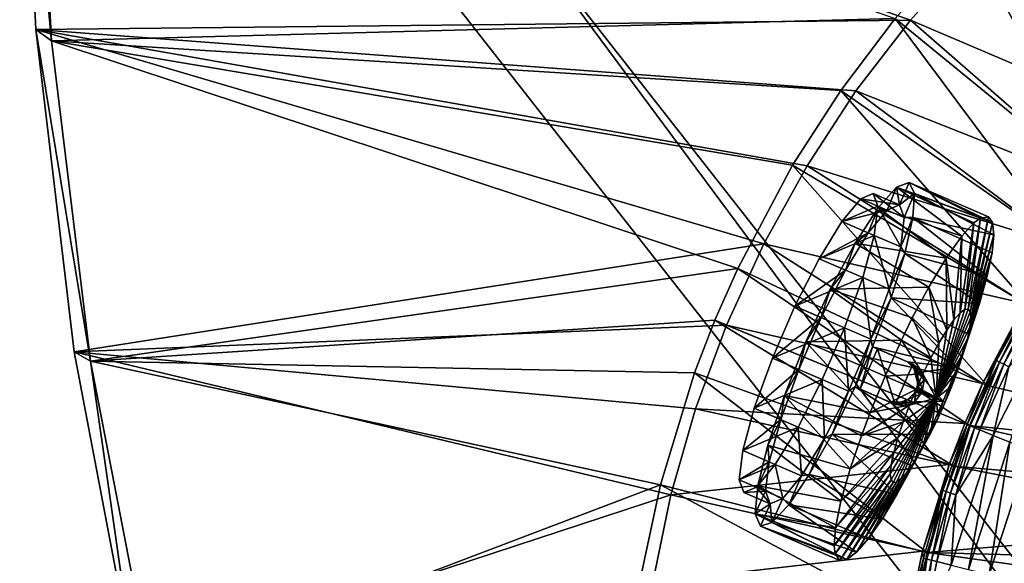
# Model space of a CAD drawing. Header units: metres. Extents: x -1501 to 0, y -1015 to 0.
# Tile 6 of 31: x -1501 to -1299, y -243 to -131. Entities that reach past the tile are written whole.
import ezdxf

# ---------------------------------------------------------------- set-up
doc = ezdxf.new("R2010")
doc.units = ezdxf.units.M

msp = doc.modelspace()

# ---------------------------------------------------------------- linework, layer by layer
at = {"layer": 'None'}
for points in [[(-1305.914063, -117.762787), (-1501.325195, -66.736176), (-1318.161987, -131.457504)], [(-1501.325195, -66.736176), (-1498.022095, -133.403717), (-1318.161987, -131.457504)], [(-1498.022095, -133.403717), (-1501.325195, -66.736176), (-1498.022095, -133.403717, -45)], [(-1501.325195, -66.736176), (-1501.325195, -66.736176, -45), (-1498.022095, -133.403717, -45)], [(-1498.281738, -69.39328, -45), (-1494.813721, -135.70549, -45), (-1501.325195, -66.736176, -45)], [(-1494.813721, -135.70549, -45), (-1498.022095, -133.403717, -45), (-1501.325195, -66.736176, -45)], [(-1494.813721, -135.70549, -3), (-1498.281738, -69.39328, -3), (-1321.25708, -131.113937, -3)], [(-1498.281738, -69.39328, -3), (-1494.813721, -135.70549, -3), (-1498.281738, -69.39328, -45)], [(-1494.813721, -135.70549, -3), (-1494.813721, -135.70549, -45), (-1498.281738, -69.39328, -45)], [(-1260.715454, -147.622437, -377.175201), (-1292.674194, -105.024422), (-1305.914063, -117.762787)], [(-1306.394287, -114.515511, -3), (-1298.717651, -107.014389, -3), (-1265.94519, -154.160522, -406)], [(-1321.25708, -131.113937, -3), (-1306.394287, -114.515511, -3), (-1277.405518, -166.959427, -406)], [(-1306.394287, -114.515511, -3), (-1265.94519, -154.160522, -406), (-1277.405518, -166.959427, -406)], [(-1266.674805, -153.445435, -377.175201), (-1305.914063, -117.762787), (-1318.161987, -131.457504)], [(-1266.674805, -153.445435, -377.175201), (-1260.715454, -147.622437, -377.175201), (-1305.914063, -117.762787)], [(-1318.161987, -131.457504), (-1498.022095, -133.403717), (-1329.349365, -146.03157)], [(-1332.468018, -145.930359, -3), (-1494.813721, -135.70549, -3), (-1321.25708, -131.113937, -3)], [(-1332.468018, -145.930359, -3), (-1321.25708, -131.113937, -3), (-1286.052002, -178.386719, -406)], [(-1278.196411, -166.312881, -377.175201), (-1318.161987, -131.457504), (-1329.349365, -146.03157)], [(-1321.25708, -131.113937, -3), (-1277.405518, -166.959427, -406), (-1286.052002, -178.386719, -406)], [(-1278.196411, -166.312881, -377.175201), (-1266.674805, -153.445435, -377.175201), (-1318.161987, -131.457504)], [(-1498.022095, -133.403717), (-1339.413086, -161.403), (-1329.349365, -146.03157)], [(-1339.413086, -161.403), (-1498.022095, -133.403717), (-1348.296631, -177.485382)], [(-1498.022095, -133.403717), (-1490.106445, -199.682037), (-1348.296631, -177.485382)], [(-1490.106445, -199.682037), (-1498.022095, -133.403717), (-1490.106445, -199.682037, -45)], [(-1498.022095, -133.403717), (-1498.022095, -133.403717, -45), (-1490.106445, -199.682037, -45)], [(-1494.813721, -135.70549, -45), (-1486.767822, -201.619064, -45), (-1498.022095, -133.403717, -45)], [(-1486.767822, -201.619064, -45), (-1490.106445, -199.682037, -45), (-1498.022095, -133.403717, -45)], [(-1486.767822, -201.619064, -3), (-1494.813721, -135.70549, -3), (-1353.670898, -182.566406, -3)], [(-1353.670898, -182.566406, -3), (-1494.813721, -135.70549, -3), (-1342.401978, -161.319244, -3)], [(-1494.813721, -135.70549, -3), (-1332.468018, -145.930359, -3), (-1342.401978, -161.319244, -3)], [(-1494.813721, -135.70549, -3), (-1486.767822, -201.619064, -3), (-1494.813721, -135.70549, -45)], [(-1486.767822, -201.619064, -3), (-1486.767822, -201.619064, -45), (-1494.813721, -135.70549, -45)], [(-1342.401978, -161.319244, -3), (-1332.468018, -145.930359, -3), (-1293.713745, -190.255554, -406)], [(-1286.889282, -177.801315, -377.175201), (-1329.349365, -146.03157), (-1339.413086, -161.403)], [(-1332.468018, -145.930359, -3), (-1286.052002, -178.386719, -406), (-1293.713745, -190.255554, -406)], [(-1286.889282, -177.801315, -377.175201), (-1278.196411, -166.312881, -377.175201), (-1329.349365, -146.03157)], [(-1353.670898, -182.566406, -3), (-1342.401978, -161.319244, -3), (-1302.400513, -206.63327, -406)], [(-1294.591919, -189.733627, -377.175201), (-1339.413086, -161.403), (-1348.296631, -177.485382)], [(-1342.401978, -161.319244, -3), (-1293.713745, -190.255554, -406), (-1302.400513, -206.63327, -406)], [(-1294.591919, -189.733627, -377.175201), (-1286.889282, -177.801315, -377.175201), (-1339.413086, -161.403)], [(-1348.296631, -177.485382), (-1490.106445, -199.682037), (-1355.949951, -194.188248)], [(-1303.325317, -206.199173, -377.175201), (-1348.296631, -177.485382), (-1355.949951, -194.188248)], [(-1303.325317, -206.199173, -377.175201), (-1294.591919, -189.733627, -377.175201), (-1348.296631, -177.485382)], [(-1358.359863, -193.191574, -3), (-1486.767822, -201.619064, -3), (-1353.670898, -182.566406, -3)], [(-1358.359863, -193.191574, -3), (-1353.670898, -182.566406, -3), (-1306.021362, -214.837387, -406)], [(-1353.670898, -182.566406, -3), (-1302.400513, -206.63327, -406), (-1306.021362, -214.837387, -406)], [(-1294.591919, -189.733627, -377.175201), (-1303.325317, -206.199173, -377.175201), (-1300.463257, -201.494049, -379.803467)], [(-1238.229736, -221.770325, -406), (-1302.400513, -206.63327, -406), (-1293.713745, -190.255554, -406)], [(-1293.419189, -188.85498, -379.803467), (-1294.591919, -189.733627, -377.175201), (-1300.463257, -201.494049, -379.803467)], [(-1300.463257, -201.494049, -379.803467), (-1299.815552, -201.821228, -382.385681), (-1293.419189, -188.85498, -379.803467)], [(-1299.815552, -201.821228, -382.385681), (-1292.798096, -189.230057, -382.385681), (-1293.419189, -188.85498, -379.803467)], [(-1299.815552, -201.821228, -382.385681), (-1298.964844, -202.250916, -384.897552), (-1292.798096, -189.230057, -382.385681)], [(-1298.964844, -202.250916, -384.897552), (-1291.982422, -189.722672, -384.897552), (-1292.798096, -189.230057, -382.385681)], [(-1298.964844, -202.250916, -384.897552), (-1297.917603, -202.779877, -387.314758), (-1291.982422, -189.722672, -384.897552)], [(-1301.131226, -216.859848, -391.779236), (-1288.43689, -191.863937, -391.779236), (-1297.917603, -202.779877, -387.314758)], [(-1301.131226, -216.859848, -391.779236), (-1297.700195, -218.278793, -395.641296), (-1288.43689, -191.863937, -391.779236)], [(-1490.106445, -199.682037), (-1362.330078, -211.417679), (-1355.949951, -194.188248)], [(-1358.359863, -193.191574, -3), (-1362.545532, -204.024933, -3), (-1486.767822, -201.619064, -3)], [(-1362.545532, -204.024933, -3), (-1358.359863, -193.191574, -3), (-1309.253052, -223.202454, -406)], [(-1306.965454, -214.44696, -377.175201), (-1355.949951, -194.188248), (-1362.330078, -211.417679)], [(-1358.359863, -193.191574, -3), (-1306.021362, -214.837387, -406), (-1309.253052, -223.202454, -406)], [(-1306.965454, -214.44696, -377.175201), (-1303.325317, -206.199173, -377.175201), (-1355.949951, -194.188248)], [(-1362.330078, -211.417679), (-1490.106445, -199.682037), (-1367.401245, -229.076782)], [(-1490.106445, -199.682037), (-1477.616333, -265.25238), (-1367.401245, -229.076782)], [(-1477.616333, -265.25238), (-1490.106445, -199.682037), (-1477.616333, -265.25238, -45)], [(-1490.106445, -199.682037), (-1490.106445, -199.682037, -45), (-1477.616333, -265.25238, -45)], [(-1490.106445, -199.682037, -45), (-1486.767822, -201.619064, -45), (-1477.616333, -265.25238, -45)], [(-1362.545532, -204.024933, -3), (-1369.576172, -227.024902, -3), (-1486.767822, -201.619064, -3)], [(-1486.767822, -201.619064, -3), (-1369.576172, -227.024902, -3), (-1474.182495, -266.818329, -3)], [(-1486.767822, -201.619064, -3), (-1474.182495, -266.818329, -3), (-1486.767822, -201.619064, -45)], [(-1474.182495, -266.818329, -3), (-1474.182495, -266.818329, -45), (-1486.767822, -201.619064, -45)], [(-1486.767822, -201.619064, -45), (-1474.182495, -266.818329, -45), (-1477.616333, -265.25238, -45)], [(-1300.463257, -201.494049, -379.803467), (-1303.325317, -206.199173, -377.175201), (-1306.511475, -214.634689, -379.803467)], [(-1306.511475, -214.634689, -379.803467), (-1305.84082, -214.912064, -382.385681), (-1300.463257, -201.494049, -379.803467)], [(-1305.84082, -214.912064, -382.385681), (-1299.815552, -201.821228, -382.385681), (-1300.463257, -201.494049, -379.803467)], [(-1305.84082, -214.912064, -382.385681), (-1304.959961, -215.276352, -384.897552), (-1299.815552, -201.821228, -382.385681)], [(-1304.959961, -215.276352, -384.897552), (-1298.964844, -202.250916, -384.897552), (-1299.815552, -201.821228, -382.385681)], [(-1304.959961, -215.276352, -384.897552), (-1303.875732, -215.724792, -387.314758), (-1298.964844, -202.250916, -384.897552)], [(-1303.875732, -215.724792, -387.314758), (-1297.917603, -202.779877, -387.314758), (-1298.964844, -202.250916, -384.897552)], [(-1369.576172, -227.024902, -3), (-1362.545532, -204.024933, -3), (-1314.671997, -240.931671, -406)], [(-1362.545532, -204.024933, -3), (-1309.253052, -223.202454, -406), (-1314.671997, -240.931671, -406)], [(-1303.875732, -215.724792, -387.314758), (-1301.131226, -216.859848, -391.779236), (-1297.917603, -202.779877, -387.314758)], [(-1303.325317, -206.199173, -377.175201), (-1306.965454, -214.44696, -377.175201), (-1306.511475, -214.634689, -379.803467)], [(-1306.021362, -214.837387, -406), (-1302.400513, -206.63327, -406), (-1238.229736, -221.770325, -406)], [(-1310.214355, -222.856552, -377.175201), (-1362.330078, -211.417679), (-1367.401245, -229.076782)], [(-1310.214355, -222.856552, -377.175201), (-1306.965454, -214.44696, -377.175201), (-1362.330078, -211.417679)], [(-1306.511475, -214.634689, -379.803467), (-1306.965454, -214.44696, -377.175201), (-1310.214355, -222.856552, -377.175201)], [(-1306.511475, -214.634689, -379.803467), (-1310.214355, -222.856552, -377.175201), (-1311.511841, -228.208725, -379.803467)], [(-1311.511841, -228.208725, -379.803467), (-1310.822144, -228.434662, -382.385681), (-1306.511475, -214.634689, -379.803467)], [(-1310.822144, -228.434662, -382.385681), (-1305.84082, -214.912064, -382.385681), (-1306.511475, -214.634689, -379.803467)], [(-1310.822144, -228.434662, -382.385681), (-1309.916382, -228.731384, -384.897552), (-1305.84082, -214.912064, -382.385681)], [(-1309.916382, -228.731384, -384.897552), (-1304.959961, -215.276352, -384.897552), (-1305.84082, -214.912064, -382.385681)], [(-1309.916382, -228.731384, -384.897552), (-1308.801514, -229.096649, -387.314758), (-1304.959961, -215.276352, -384.897552)], [(-1309.253052, -223.202454, -406), (-1306.021362, -214.837387, -406), (-1243.908936, -228.928284, -406)], [(-1308.801514, -229.096649, -387.314758), (-1303.875732, -215.724792, -387.314758), (-1304.959961, -215.276352, -384.897552)], [(-1303.875732, -215.724792, -387.314758), (-1308.801514, -229.096649, -387.314758), (-1301.131226, -216.859848, -391.779236)], [(-1243.908936, -228.928284, -406), (-1306.021362, -214.837387, -406), (-1238.229736, -221.770325, -406)], [(-1306.196289, -244.406174, -395.641296), (-1301.131226, -216.859848, -391.779236), (-1309.800659, -243.520325, -391.779236)], [(-1301.131226, -216.859848, -391.779236), (-1308.801514, -229.096649, -387.314758), (-1309.800659, -243.520325, -391.779236)], [(-1297.700195, -218.278793, -395.641296), (-1301.131226, -216.859848, -391.779236), (-1306.196289, -244.406174, -395.641296)], [(-1301.982056, -245.441956, -398.780426), (-1297.700195, -218.278793, -395.641296), (-1306.196289, -244.406174, -395.641296)], [(-1293.688599, -219.937897, -398.780426), (-1297.700195, -218.278793, -395.641296), (-1301.982056, -245.441956, -398.780426)], [(-1297.28894, -246.595398, -401.100159), (-1293.688599, -219.937897, -398.780426), (-1301.982056, -245.441956, -398.780426)], [(-1315.662354, -240.680832, -377.175201), (-1310.214355, -222.856552, -377.175201), (-1367.401245, -229.076782)], [(-1310.214355, -222.856552, -377.175201), (-1315.662354, -240.680832, -377.175201), (-1311.511841, -228.208725, -379.803467)], [(-1314.671997, -240.931671, -406), (-1309.253052, -223.202454, -406), (-1247.119873, -235.304947, -406)], [(-1247.119873, -235.304947, -406), (-1309.253052, -223.202454, -406), (-1243.908936, -228.928284, -406)], [(-1369.576172, -227.024902, -3), (-1373.413818, -244.935089, -3), (-1474.182495, -266.818329, -3)], [(-1373.413818, -244.935089, -3), (-1369.576172, -227.024902, -3), (-1317.631836, -254.745071, -406)], [(-1369.576172, -227.024902, -3), (-1314.671997, -240.931671, -406), (-1317.631836, -254.745071, -406)], [(-1311.511841, -228.208725, -379.803467), (-1315.662354, -240.680832, -377.175201), (-1315.452759, -242.131149, -379.803467)], [(-1314.748291, -242.304321, -382.385681), (-1311.511841, -228.208725, -379.803467), (-1315.452759, -242.131149, -379.803467)], [(-1310.822144, -228.434662, -382.385681), (-1311.511841, -228.208725, -379.803467), (-1314.748291, -242.304321, -382.385681)], [(-1313.822876, -242.531754, -384.897552), (-1310.822144, -228.434662, -382.385681), (-1314.748291, -242.304321, -382.385681)], [(-1309.916382, -228.731384, -384.897552), (-1310.822144, -228.434662, -382.385681), (-1313.822876, -242.531754, -384.897552)], [(-1312.683838, -242.811707, -387.314758), (-1309.916382, -228.731384, -384.897552), (-1313.822876, -242.531754, -384.897552)], [(-1308.801514, -229.096649, -387.314758), (-1309.916382, -228.731384, -384.897552), (-1312.683838, -242.811707, -387.314758)], [(-1367.401245, -229.076782), (-1477.616333, -265.25238), (-1371.134644, -247.066254)], [(-1315.662354, -240.680832, -377.175201), (-1367.401245, -229.076782), (-1371.134644, -247.066254)], [(-1309.800659, -243.520325, -391.779236), (-1308.801514, -229.096649, -387.314758), (-1312.683838, -242.811707, -387.314758)], [(-1249.256226, -242.735291, -406), (-1314.671997, -240.931671, -406), (-1247.119873, -235.304947, -406)], [(-1318.637939, -254.56813, -377.175201), (-1315.662354, -240.680832, -377.175201), (-1371.134644, -247.066254)], [(-1315.662354, -240.680832, -377.175201), (-1318.637939, -254.56813, -377.175201), (-1315.452759, -242.131149, -379.803467)], [(-1317.631836, -254.745071, -406), (-1314.671997, -240.931671, -406), (-1249.922852, -250, -406)], [(-1314.671997, -240.931671, -406), (-1249.256226, -242.735291, -406), (-1249.922852, -250, -406)], [(-1315.452759, -242.131149, -379.803467), (-1318.637939, -254.56813, -377.175201), (-1318.333374, -256.312744, -379.803467)], [(-1317.61792, -256.432159, -382.385681), (-1315.452759, -242.131149, -379.803467), (-1318.333374, -256.312744, -379.803467)], [(-1317.61792, -256.432159, -382.385681), (-1314.748291, -242.304321, -382.385681), (-1315.452759, -242.131149, -379.803467)], [(-1316.678223, -256.58902, -384.897552), (-1314.748291, -242.304321, -382.385681), (-1317.61792, -256.432159, -382.385681)], [(-1316.678223, -256.58902, -384.897552), (-1313.822876, -242.531754, -384.897552), (-1314.748291, -242.304321, -382.385681)], [(-1315.521484, -256.782074, -387.314758), (-1313.822876, -242.531754, -384.897552), (-1316.678223, -256.58902, -384.897552)], [(-1315.521484, -256.782074, -387.314758), (-1312.683838, -242.811707, -387.314758), (-1313.822876, -242.531754, -384.897552)], [(-1309.800659, -243.520325, -391.779236), (-1312.683838, -242.811707, -387.314758), (-1315.521484, -256.782074, -387.314758)]]:
    msp.add_3dface(points, dxfattribs=at)
at = {"layer": 'None01'}
for points in [[(-1420.450195, -116.977798, -410), (-953.507996, -712.491272, -410), (-1404.711548, -104.637085, -410)], [(-1420.450195, -116.977798, -430), (-1404.711548, -104.637085, -430), (-953.507996, -712.491272, -430)], [(-1404.711548, -104.637085, -410), (-953.507996, -712.491272, -410), (-937.769287, -700.150574, -410)], [(-937.769287, -700.150574, -410), (-937.769287, -700.150574, -430), (-1404.711548, -104.637085, -410)], [(-937.769287, -700.150574, -430), (-1404.711548, -104.637085, -430), (-1404.711548, -104.637085, -410)], [(-1404.711548, -104.637085, -430), (-937.769287, -700.150574, -430), (-953.507996, -712.491272, -430)], [(-953.507996, -712.491272, -410), (-1420.450195, -116.977798, -410), (-953.507996, -712.491272, -430)], [(-1420.450195, -116.977798, -410), (-1420.450195, -116.977798, -430), (-953.507996, -712.491272, -430)]]:
    msp.add_3dface(points, dxfattribs=at)
at = {"layer": 'None0123'}
for points in [[(-1324.814819, -170.099197, -91.787651), (-1320.980469, -165.79985, -102.366257), (-1322.952148, -170.542877, -102.799431)], [(-1324.814819, -170.099197, -91.787651), (-1307.558105, -175.875076, -91.024567), (-1320.980469, -165.79985, -102.366257)], [(-1322.952148, -170.542877, -102.799431), (-1320.980469, -165.79985, -102.366257), (-1320.375122, -169.456757, -114.092735)], [(-1320.980469, -165.79985, -102.366257), (-1318.389282, -164.867981, -114.092735), (-1320.375122, -169.456757, -114.092735)], [(-1318.389282, -164.867981, -114.092735), (-1320.980469, -165.79985, -102.366257), (-1303.710083, -172.165527, -103.044594)], [(-1307.558105, -175.875076, -91.024567), (-1305.075562, -173.168579, -98.052887), (-1320.980469, -165.79985, -102.366257)], [(-1320.980469, -165.79985, -102.366257), (-1305.075562, -173.168579, -98.052887), (-1303.710083, -172.165527, -103.044594)], [(-1320.375122, -169.456757, -114.092735), (-1318.389282, -164.867981, -114.092735), (-1317.321533, -167.0905, -124.970467)], [(-1302.106689, -171.914124, -111.05471), (-1301.237061, -173.096512, -118.457932), (-1318.389282, -164.867981, -114.092735)], [(-1301.237061, -173.096512, -118.457932), (-1317.321533, -167.0905, -124.970467), (-1318.389282, -164.867981, -114.092735)], [(-1302.106689, -171.914124, -111.05471), (-1318.389282, -164.867981, -114.092735), (-1303.710083, -172.165527, -103.044594)], [(-1325.802612, -167.108032, -115.105408), (-1328.379761, -168.194153, -103.812103), (-1320.375122, -169.456757, -114.092735)], [(-1325.802612, -167.108032, -115.105408), (-1324.8302, -169.730194, -126.398712), (-1328.379761, -168.194153, -103.812103)], [(-1320.375122, -169.456757, -114.092735), (-1319.40271, -172.078903, -125.386032), (-1325.802612, -167.108032, -115.105408)], [(-1319.40271, -172.078903, -125.386032), (-1324.8302, -169.730194, -126.398712), (-1325.802612, -167.108032, -115.105408)], [(-1320.375122, -169.456757, -114.092735), (-1317.321533, -167.0905, -124.970467), (-1319.40271, -172.078903, -125.386032)], [(-1317.321533, -167.0905, -124.970467), (-1317.626587, -172.092026, -134.935226), (-1319.40271, -172.078903, -125.386032)], [(-1300.988525, -175.591309, -125.57666), (-1317.626587, -172.092026, -134.935226), (-1317.321533, -167.0905, -124.970467)], [(-1301.237061, -173.096512, -118.457932), (-1300.988525, -175.591309, -125.57666), (-1317.321533, -167.0905, -124.970467)], [(-1328.379761, -168.194153, -103.812103), (-1332.250732, -172.857544, -93.880943), (-1322.952148, -170.542877, -102.799431)], [(-1324.8302, -169.730194, -126.398712), (-1332.250732, -172.857544, -93.880943), (-1328.379761, -168.194153, -103.812103)], [(-1324.8302, -169.730194, -126.398712), (-1325.579834, -175.744339, -136.32988), (-1332.250732, -172.857544, -93.880943)], [(-1328.379761, -168.194153, -103.812103), (-1322.952148, -170.542877, -102.799431), (-1320.375122, -169.456757, -114.092735)], [(-1320.152222, -178.093048, -135.3172), (-1325.579834, -175.744339, -136.32988), (-1324.8302, -169.730194, -126.398712)], [(-1319.40271, -172.078903, -125.386032), (-1320.152222, -178.093048, -135.3172), (-1324.8302, -169.730194, -126.398712)], [(-1332.250732, -172.857544, -93.880943), (-1326.823242, -175.206268, -92.868271), (-1322.952148, -170.542877, -102.799431)], [(-1329.516846, -177.345169, -83.392418), (-1324.814819, -170.099197, -91.787651), (-1326.823242, -175.206268, -92.868271)], [(-1329.516846, -177.345169, -83.392418), (-1310.802002, -180.438263, -84.221649), (-1324.814819, -170.099197, -91.787651)], [(-1326.823242, -175.206268, -92.868271), (-1324.814819, -170.099197, -91.787651), (-1322.952148, -170.542877, -102.799431)], [(-1310.802002, -180.438263, -84.221649), (-1307.558105, -175.875076, -91.024567), (-1324.814819, -170.099197, -91.787651)], [(-1319.40271, -172.078903, -125.386032), (-1317.626587, -172.092026, -134.935226), (-1320.152222, -178.093048, -135.3172)], [(-1317.626587, -172.092026, -134.935226), (-1319.279053, -179.452759, -143.150696), (-1320.152222, -178.093048, -135.3172)], [(-1317.626587, -172.092026, -134.935226), (-1302.368286, -184.087891, -137.887772), (-1319.279053, -179.452759, -143.150696)], [(-1300.988525, -175.591309, -125.57666), (-1301.370483, -179.302643, -132.137314), (-1317.626587, -172.092026, -134.935226)], [(-1301.370483, -179.302643, -132.137314), (-1302.368286, -184.087891, -137.887772), (-1317.626587, -172.092026, -134.935226)], [(-1303.710083, -172.165527, -103.044594), (-1306.300171, -190.898422, -110.422668), (-1302.106689, -171.914124, -111.05471)], [(-1306.300171, -190.898422, -110.422668), (-1305.881836, -191.432602, -113.904205), (-1302.106689, -171.914124, -111.05471)], [(-1302.106689, -171.914124, -111.05471), (-1305.881836, -191.432602, -113.904205), (-1301.237061, -173.096512, -118.457932)], [(-1332.250732, -172.857544, -93.880943), (-1336.94873, -180.535736, -86.509766), (-1326.823242, -175.206268, -92.868271)], [(-1325.579834, -175.744339, -136.32988), (-1336.94873, -180.535736, -86.509766), (-1332.250732, -172.857544, -93.880943)], [(-1307.558105, -175.875076, -91.024567), (-1307.948242, -191.670303, -103.379852), (-1305.075562, -173.168579, -98.052887)], [(-1307.948242, -191.670303, -103.379852), (-1306.976074, -190.959076, -106.941139), (-1305.075562, -173.168579, -98.052887)], [(-1305.075562, -173.168579, -98.052887), (-1306.976074, -190.959076, -106.941139), (-1303.710083, -172.165527, -103.044594)], [(-1306.976074, -190.959076, -106.941139), (-1306.300171, -190.898422, -110.422668), (-1303.710083, -172.165527, -103.044594)], [(-1305.881836, -191.432602, -113.904205), (-1305.734741, -192.628204, -117.465492), (-1301.237061, -173.096512, -118.457932)], [(-1301.237061, -173.096512, -118.457932), (-1305.734741, -192.628204, -117.465492), (-1300.988525, -175.591309, -125.57666)], [(-1336.94873, -180.535736, -86.509766), (-1331.52124, -182.884445, -85.497086), (-1326.823242, -175.206268, -92.868271)], [(-1325.579834, -175.744339, -136.32988), (-1327.960938, -184.425095, -143.70105), (-1336.94873, -180.535736, -86.509766)], [(-1331.52124, -182.884445, -85.497086), (-1329.516846, -177.345169, -83.392418), (-1326.823242, -175.206268, -92.868271)], [(-1322.533447, -186.773804, -142.688385), (-1327.960938, -184.425095, -143.70105), (-1325.579834, -175.744339, -136.32988)], [(-1320.152222, -178.093048, -135.3172), (-1322.533447, -186.773804, -142.688385), (-1325.579834, -175.744339, -136.32988)], [(-1310.802002, -180.438263, -84.221649), (-1309.202271, -193.090347, -99.952812), (-1307.558105, -175.875076, -91.024567)], [(-1309.202271, -193.090347, -99.952812), (-1307.948242, -191.670303, -103.379852), (-1307.558105, -175.875076, -91.024567)], [(-1305.734741, -192.628204, -117.465492), (-1305.911499, -194.514389, -120.892532), (-1300.988525, -175.591309, -125.57666)], [(-1300.988525, -175.591309, -125.57666), (-1305.911499, -194.514389, -120.892532), (-1301.370483, -179.302643, -132.137314)], [(-1334.626343, -186.828476, -78.00235), (-1329.516846, -177.345169, -83.392418), (-1331.52124, -182.884445, -85.497086)], [(-1334.626343, -186.828476, -78.00235), (-1314.391357, -186.405457, -78.82399), (-1329.516846, -177.345169, -83.392418)], [(-1314.391357, -186.405457, -78.82399), (-1310.802002, -180.438263, -84.221649), (-1329.516846, -177.345169, -83.392418)], [(-1320.152222, -178.093048, -135.3172), (-1319.279053, -179.452759, -143.150696), (-1322.533447, -186.773804, -142.688385)], [(-1319.279053, -179.452759, -143.150696), (-1322.140137, -188.554932, -148.927322), (-1322.533447, -186.773804, -142.688385)], [(-1319.279053, -179.452759, -143.150696), (-1303.943726, -189.763153, -142.607056), (-1322.140137, -188.554932, -148.927322)], [(-1302.368286, -184.087891, -137.887772), (-1303.943726, -189.763153, -142.607056), (-1319.279053, -179.452759, -143.150696)], [(-1305.911499, -194.514389, -120.892532), (-1306.432129, -197.036423, -123.951874), (-1301.370483, -179.302643, -132.137314)], [(-1301.370483, -179.302643, -132.137314), (-1306.432129, -197.036423, -123.951874), (-1302.368286, -184.087891, -137.887772)], [(-1336.94873, -180.535736, -86.509766), (-1341.907104, -190.302612, -82.587639), (-1331.52124, -182.884445, -85.497086)], [(-1327.960938, -184.425095, -143.70105), (-1341.907104, -190.302612, -82.587639), (-1336.94873, -180.535736, -86.509766)], [(-1314.391357, -186.405457, -78.82399), (-1310.684326, -195.196289, -96.893471), (-1310.802002, -180.438263, -84.221649)], [(-1310.684326, -195.196289, -96.893471), (-1309.202271, -193.090347, -99.952812), (-1310.802002, -180.438263, -84.221649)], [(-1341.907104, -190.302612, -82.587639), (-1336.479492, -192.651321, -81.574966), (-1331.52124, -182.884445, -85.497086)], [(-1336.479492, -192.651321, -81.574966), (-1334.626343, -186.828476, -78.00235), (-1331.52124, -182.884445, -85.497086)], [(-1306.432129, -197.036423, -123.951874), (-1307.27417, -200.054016, -126.437057), (-1302.368286, -184.087891, -137.887772)], [(-1302.368286, -184.087891, -137.887772), (-1307.27417, -200.054016, -126.437057), (-1303.943726, -189.763153, -142.607056)], [(-1327.960938, -184.425095, -143.70105), (-1331.686523, -194.725433, -147.623169), (-1341.907104, -190.302612, -82.587639)], [(-1326.259033, -197.074142, -146.610504), (-1331.686523, -194.725433, -147.623169), (-1327.960938, -184.425095, -143.70105)], [(-1322.533447, -186.773804, -142.688385), (-1326.259033, -197.074142, -146.610504), (-1327.960938, -184.425095, -143.70105)], [(-1339.643188, -197.620819, -76.145058), (-1334.626343, -186.828476, -78.00235), (-1336.479492, -192.651321, -81.574966)], [(-1339.643188, -197.620819, -76.145058), (-1319.998657, -197.2668, -73.962067), (-1334.626343, -186.828476, -78.00235)], [(-1334.626343, -186.828476, -78.00235), (-1317.760742, -192.717026, -75.403923), (-1314.391357, -186.405457, -78.82399)], [(-1319.998657, -197.2668, -73.962067), (-1317.760742, -192.717026, -75.403923), (-1334.626343, -186.828476, -78.00235)], [(-1322.533447, -186.773804, -142.688385), (-1322.140137, -188.554932, -148.927322), (-1326.259033, -197.074142, -146.610504)], [(-1317.760742, -192.717026, -75.403923), (-1312.307617, -197.875854, -94.408287), (-1314.391357, -186.405457, -78.82399)], [(-1312.307617, -197.875854, -94.408287), (-1310.684326, -195.196289, -96.893471), (-1314.391357, -186.405457, -78.82399)], [(-1341.907104, -190.302612, -82.587639), (-1346.52771, -200.980148, -82.587639), (-1336.479492, -192.651321, -81.574966)], [(-1331.686523, -194.725433, -147.623169), (-1346.52771, -200.980148, -82.587639), (-1341.907104, -190.302612, -82.587639)], [(-1322.140137, -188.554932, -148.927322), (-1325.969727, -198.634598, -151.780304), (-1326.259033, -197.074142, -146.610504)], [(-1325.969727, -198.634598, -151.780304), (-1322.140137, -188.554932, -148.927322), (-1308.565063, -202.885513, -148.273239)], [(-1303.943726, -189.763153, -142.607056), (-1306.036133, -196.110336, -146.113785), (-1322.140137, -188.554932, -148.927322)], [(-1322.140137, -188.554932, -148.927322), (-1306.036133, -196.110336, -146.113785), (-1308.565063, -202.885513, -148.273239)], [(-1307.27417, -200.054016, -126.437057), (-1308.376099, -203.365707, -128.212479), (-1303.943726, -189.763153, -142.607056)], [(-1303.943726, -189.763153, -142.607056), (-1308.376099, -203.365707, -128.212479), (-1306.036133, -196.110336, -146.113785)], [(-1305.881836, -191.432602, -113.904205), (-1306.300171, -190.898422, -110.422668), (-1312.874146, -209.20491, -110.210815)], [(-1306.300171, -190.898422, -110.422668), (-1306.976074, -190.959076, -106.941139), (-1312.874146, -209.20491, -110.210815)], [(-1306.976074, -190.959076, -106.941139), (-1307.948242, -191.670303, -103.379852), (-1312.874146, -209.20491, -110.210815)], [(-1305.734741, -192.628204, -117.465492), (-1305.881836, -191.432602, -113.904205), (-1312.874146, -209.20491, -110.210815)], [(-1307.948242, -191.670303, -103.379852), (-1309.202271, -193.090347, -99.952812), (-1312.874146, -209.20491, -110.210815)], [(-1346.52771, -200.980148, -82.587639), (-1341.100098, -203.328857, -81.574966), (-1336.479492, -192.651321, -81.574966)], [(-1341.100098, -203.328857, -81.574966), (-1339.643188, -197.620819, -76.145058), (-1336.479492, -192.651321, -81.574966)], [(-1319.998657, -197.2668, -73.962067), (-1313.967529, -200.946075, -92.632866), (-1317.760742, -192.717026, -75.403923)], [(-1313.967529, -200.946075, -92.632866), (-1312.307617, -197.875854, -94.408287), (-1317.760742, -192.717026, -75.403923)], [(-1305.911499, -194.514389, -120.892532), (-1305.734741, -192.628204, -117.465492), (-1312.874146, -209.20491, -110.210815)], [(-1309.202271, -193.090347, -99.952812), (-1310.684326, -195.196289, -96.893471), (-1312.874146, -209.20491, -110.210815)], [(-1331.686523, -194.725433, -147.623169), (-1336.307251, -205.402969, -147.623169), (-1346.52771, -200.980148, -82.587639)], [(-1330.879639, -207.751678, -146.610504), (-1336.307251, -205.402969, -147.623169), (-1331.686523, -194.725433, -147.623169)], [(-1326.259033, -197.074142, -146.610504), (-1330.879639, -207.751678, -146.610504), (-1331.686523, -194.725433, -147.623169)], [(-1306.432129, -197.036423, -123.951874), (-1305.911499, -194.514389, -120.892532), (-1312.874146, -209.20491, -110.210815)], [(-1312.874146, -209.20491, -110.210815), (-1310.684326, -195.196289, -96.893471), (-1312.307617, -197.875854, -94.408287)], [(-1308.376099, -203.365707, -128.212479), (-1309.650146, -206.751312, -129.236435), (-1306.036133, -196.110336, -146.113785)], [(-1306.036133, -196.110336, -146.113785), (-1309.650146, -206.751312, -129.236435), (-1308.565063, -202.885513, -148.273239)], [(-1344.076294, -208.665787, -78.00235), (-1339.643188, -197.620819, -76.145058), (-1341.100098, -203.328857, -81.574966)], [(-1344.076294, -208.665787, -78.00235), (-1326.453735, -212.183426, -73.962067), (-1339.643188, -197.620819, -76.145058)], [(-1339.643188, -197.620819, -76.145058), (-1323.360596, -204.666962, -73.107033), (-1319.998657, -197.2668, -73.962067)], [(-1326.453735, -212.183426, -73.962067), (-1323.360596, -204.666962, -73.107033), (-1339.643188, -197.620819, -76.145058)], [(-1329.544067, -206.894379, -151.780304), (-1330.879639, -207.751678, -146.610504), (-1326.259033, -197.074142, -146.610504)], [(-1325.969727, -198.634598, -151.780304), (-1329.544067, -206.894379, -151.780304), (-1326.259033, -197.074142, -146.610504)], [(-1323.360596, -204.666962, -73.107033), (-1315.563354, -204.192398, -91.608917), (-1319.998657, -197.2668, -73.962067)], [(-1315.563354, -204.192398, -91.608917), (-1313.967529, -200.946075, -92.632866), (-1319.998657, -197.2668, -73.962067)], [(-1313.967529, -200.946075, -92.632866), (-1312.874146, -209.20491, -110.210815), (-1312.307617, -197.875854, -94.408287)], [(-1307.27417, -200.054016, -126.437057), (-1306.432129, -197.036423, -123.951874), (-1312.874146, -209.20491, -110.210815)], [(-1328.496338, -207.347778, -158.447159), (-1329.544067, -206.894379, -151.780304), (-1325.969727, -198.634598, -151.780304)], [(-1324.921997, -199.087982, -158.447159), (-1328.496338, -207.347778, -158.447159), (-1325.969727, -198.634598, -151.780304)], [(-1328.496338, -207.347778, -158.447159), (-1324.921997, -199.087982, -158.447159), (-1321.259644, -210.479385, -157.096924)], [(-1308.565063, -202.885513, -148.273239), (-1318.733032, -201.76622, -150.430069), (-1325.969727, -198.634598, -151.780304)], [(-1324.921997, -199.087982, -158.447159), (-1325.969727, -198.634598, -151.780304), (-1318.733032, -201.76622, -150.430069)], [(-1324.921997, -199.087982, -158.447159), (-1317.685303, -202.219604, -157.096924), (-1321.259644, -210.479385, -157.096924)], [(-1317.685303, -202.219604, -157.096924), (-1324.921997, -199.087982, -158.447159), (-1318.733032, -201.76622, -150.430069)], [(-1308.376099, -203.365707, -128.212479), (-1307.27417, -200.054016, -126.437057), (-1312.874146, -209.20491, -110.210815)], [(-1346.52771, -200.980148, -82.587639), (-1350.253296, -211.280487, -86.509766), (-1341.100098, -203.328857, -81.574966)], [(-1336.307251, -205.402969, -147.623169), (-1350.253296, -211.280487, -86.509766), (-1346.52771, -200.980148, -82.587639)], [(-1317.685303, -202.219604, -157.096924), (-1316.052734, -208.374191, -156.421814), (-1321.259644, -210.479385, -157.096924)], [(-1316.621338, -203.957031, -150.070724), (-1318.733032, -201.76622, -150.430069), (-1308.565063, -202.885513, -148.273239)], [(-1316.088989, -203.494339, -156.759369), (-1318.733032, -201.76622, -150.430069), (-1316.621338, -203.957031, -150.070724)], [(-1316.088989, -203.494339, -156.759369), (-1317.685303, -202.219604, -157.096924), (-1318.733032, -201.76622, -150.430069)], [(-1316.088989, -203.494339, -156.759369), (-1315.346069, -205.411148, -156.512253), (-1317.685303, -202.219604, -157.096924)], [(-1315.346069, -205.411148, -156.512253), (-1315.65564, -207.456436, -156.421814), (-1317.685303, -202.219604, -157.096924)], [(-1317.685303, -202.219604, -157.096924), (-1315.65564, -207.456436, -156.421814), (-1316.052734, -208.374191, -156.421814)], [(-1315.563354, -204.192398, -91.608917), (-1312.874146, -209.20491, -110.210815), (-1313.967529, -200.946075, -92.632866)], [(-1350.253296, -211.280487, -86.509766), (-1344.825684, -213.629196, -85.497086), (-1341.100098, -203.328857, -81.574966)], [(-1344.825684, -213.629196, -85.497086), (-1344.076294, -208.665787, -78.00235), (-1341.100098, -203.328857, -81.574966)], [(-1323.360596, -204.666962, -73.107033), (-1317.016357, -207.412369, -91.289497), (-1315.563354, -204.192398, -91.608917)], [(-1317.016357, -207.412369, -91.289497), (-1312.874146, -209.20491, -110.210815), (-1315.563354, -204.192398, -91.608917)], [(-1316.662964, -207.020523, -150.011856), (-1316.621338, -203.957031, -150.070724), (-1311.433472, -209.828323, -149.00238)], [(-1315.346069, -205.411148, -156.512253), (-1316.621338, -203.957031, -150.070724), (-1316.662964, -207.020523, -150.011856)], [(-1311.433472, -209.828323, -149.00238), (-1316.621338, -203.957031, -150.070724), (-1308.565063, -202.885513, -148.273239)], [(-1315.346069, -205.411148, -156.512253), (-1316.088989, -203.494339, -156.759369), (-1316.621338, -203.957031, -150.070724)], [(-1309.650146, -206.751312, -129.236435), (-1308.376099, -203.365707, -128.212479), (-1312.874146, -209.20491, -110.210815)], [(-1308.565063, -202.885513, -148.273239), (-1311.002686, -210.014725, -129.555847), (-1311.433472, -209.828323, -149.00238)], [(-1309.650146, -206.751312, -129.236435), (-1311.002686, -210.014725, -129.555847), (-1308.565063, -202.885513, -148.273239)], [(-1336.307251, -205.402969, -147.623169), (-1341.265503, -215.169846, -143.70105), (-1350.253296, -211.280487, -86.509766)], [(-1335.838013, -217.518555, -142.688385), (-1341.265503, -215.169846, -143.70105), (-1336.307251, -205.402969, -147.623169)], [(-1330.879639, -207.751678, -146.610504), (-1335.838013, -217.518555, -142.688385), (-1336.307251, -205.402969, -147.623169)], [(-1323.360596, -204.666962, -73.107033), (-1326.453735, -212.183426, -73.962067), (-1317.016357, -207.412369, -91.289497)], [(-1315.65564, -207.456436, -156.421814), (-1315.346069, -205.411148, -156.512253), (-1316.662964, -207.020523, -150.011856)], [(-1334.270386, -216.586014, -148.927322), (-1335.838013, -217.518555, -142.688385), (-1330.879639, -207.751678, -146.610504)], [(-1329.544067, -206.894379, -151.780304), (-1334.270386, -216.586014, -148.927322), (-1330.879639, -207.751678, -146.610504)], [(-1329.544067, -206.894379, -151.780304), (-1314.531006, -216.671967, -148.273239), (-1334.270386, -216.586014, -148.927322)], [(-1329.544067, -206.894379, -151.780304), (-1322.307373, -210.026001, -150.430069), (-1314.531006, -216.671967, -148.273239)], [(-1322.307373, -210.026001, -150.430069), (-1329.544067, -206.894379, -151.780304), (-1328.496338, -207.347778, -158.447159)], [(-1321.259644, -210.479385, -157.096924), (-1322.307373, -210.026001, -150.430069), (-1328.496338, -207.347778, -158.447159)], [(-1326.453735, -212.183426, -73.962067), (-1318.369019, -210.675797, -91.608917), (-1317.016357, -207.412369, -91.289497)], [(-1316.052734, -208.374191, -156.421814), (-1317.331787, -209.999908, -156.512253), (-1321.259644, -210.479385, -157.096924)], [(-1319.264771, -210.065704, -150.070724), (-1317.060059, -207.938263, -150.011856), (-1311.433472, -209.828323, -149.00238)], [(-1317.060059, -207.938263, -150.011856), (-1319.264771, -210.065704, -150.070724), (-1317.331787, -209.999908, -156.512253)], [(-1317.016357, -207.412369, -91.289497), (-1318.369019, -210.675797, -91.608917), (-1312.874146, -209.20491, -110.210815)], [(-1316.052734, -208.374191, -156.421814), (-1317.060059, -207.938263, -150.011856), (-1317.331787, -209.999908, -156.512253)], [(-1315.65564, -207.456436, -156.421814), (-1316.927246, -207.632553, -150.014709), (-1317.060059, -207.938263, -150.011856)], [(-1317.060059, -207.938263, -150.011856), (-1316.052734, -208.374191, -156.421814), (-1315.65564, -207.456436, -156.421814)], [(-1311.433472, -209.828323, -149.00238), (-1317.060059, -207.938263, -150.011856), (-1316.927246, -207.632553, -150.014709)], [(-1316.927246, -207.632553, -150.014709), (-1316.7948, -207.32663, -150.014709), (-1311.433472, -209.828323, -149.00238)], [(-1316.7948, -207.32663, -150.014709), (-1316.927246, -207.632553, -150.014709), (-1315.65564, -207.456436, -156.421814)], [(-1316.7948, -207.32663, -150.014709), (-1316.662964, -207.020523, -150.011856), (-1311.433472, -209.828323, -149.00238)], [(-1316.662964, -207.020523, -150.011856), (-1316.7948, -207.32663, -150.014709), (-1315.65564, -207.456436, -156.421814)], [(-1311.002686, -210.014725, -129.555847), (-1309.650146, -206.751312, -129.236435), (-1312.874146, -209.20491, -110.210815)], [(-1347.491577, -218.882217, -83.392418), (-1344.076294, -208.665787, -78.00235), (-1344.825684, -213.629196, -85.497086)], [(-1347.491577, -218.882217, -83.392418), (-1330.532959, -223.706055, -78.82399), (-1344.076294, -208.665787, -78.00235)], [(-1330.532959, -223.706055, -78.82399), (-1328.238403, -216.929321, -75.403923), (-1344.076294, -208.665787, -78.00235)], [(-1344.076294, -208.665787, -78.00235), (-1328.238403, -216.929321, -75.403923), (-1326.453735, -212.183426, -73.962067)], [(-1322.307373, -210.026001, -150.430069), (-1319.264771, -210.065704, -150.070724), (-1314.531006, -216.671967, -148.273239)], [(-1319.264771, -210.065704, -150.070724), (-1322.307373, -210.026001, -150.430069), (-1319.237671, -210.770477, -156.759369)], [(-1319.237671, -210.770477, -156.759369), (-1322.307373, -210.026001, -150.430069), (-1321.259644, -210.479385, -157.096924)], [(-1322.107544, -222.912704, -99.952812), (-1322.284424, -224.798889, -103.379852), (-1312.874146, -209.20491, -110.210815)], [(-1322.284424, -224.798889, -103.379852), (-1322.137329, -225.994492, -106.941139), (-1312.874146, -209.20491, -110.210815)], [(-1322.137329, -225.994492, -106.941139), (-1321.718872, -226.528671, -110.422668), (-1312.874146, -209.20491, -110.210815)], [(-1321.587036, -220.390671, -96.893471), (-1322.107544, -222.912704, -99.952812), (-1312.874146, -209.20491, -110.210815)], [(-1321.718872, -226.528671, -110.422668), (-1321.043091, -226.468018, -113.904205), (-1312.874146, -209.20491, -110.210815)], [(-1320.744873, -217.373077, -94.408287), (-1321.587036, -220.390671, -96.893471), (-1312.874146, -209.20491, -110.210815)], [(-1321.259644, -210.479385, -157.096924), (-1317.331787, -209.999908, -156.512253), (-1319.237671, -210.770477, -156.759369)], [(-1321.043091, -226.468018, -113.904205), (-1320.070801, -225.75679, -117.465492), (-1312.874146, -209.20491, -110.210815)], [(-1319.643066, -214.061386, -92.632866), (-1320.744873, -217.373077, -94.408287), (-1312.874146, -209.20491, -110.210815)], [(-1320.070801, -225.75679, -117.465492), (-1318.816895, -224.336746, -120.892532), (-1312.874146, -209.20491, -110.210815)], [(-1318.369019, -210.675797, -91.608917), (-1319.643066, -214.061386, -92.632866), (-1312.874146, -209.20491, -110.210815)], [(-1314.531006, -216.671967, -148.273239), (-1319.264771, -210.065704, -150.070724), (-1311.433472, -209.828323, -149.00238)], [(-1317.331787, -209.999908, -156.512253), (-1319.264771, -210.065704, -150.070724), (-1319.237671, -210.770477, -156.759369)], [(-1318.816895, -224.336746, -120.892532), (-1317.334717, -222.230804, -123.951874), (-1312.874146, -209.20491, -110.210815)], [(-1317.334717, -222.230804, -123.951874), (-1315.711426, -219.551239, -126.437057), (-1312.874146, -209.20491, -110.210815)], [(-1315.711426, -219.551239, -126.437057), (-1314.051636, -216.481018, -128.212479), (-1312.874146, -209.20491, -110.210815)], [(-1314.531006, -216.671967, -148.273239), (-1311.433472, -209.828323, -149.00238), (-1312.455688, -213.234695, -129.236435)], [(-1314.051636, -216.481018, -128.212479), (-1312.455688, -213.234695, -129.236435), (-1312.874146, -209.20491, -110.210815)], [(-1312.455688, -213.234695, -129.236435), (-1311.002686, -210.014725, -129.555847), (-1312.874146, -209.20491, -110.210815)], [(-1311.433472, -209.828323, -149.00238), (-1311.002686, -210.014725, -129.555847), (-1312.455688, -213.234695, -129.236435)], [(-1350.253296, -211.280487, -86.509766), (-1352.634399, -219.961243, -93.880943), (-1344.825684, -213.629196, -85.497086)], [(-1341.265503, -215.169846, -143.70105), (-1352.634399, -219.961243, -93.880943), (-1350.253296, -211.280487, -86.509766)], [(-1326.453735, -212.183426, -73.962067), (-1328.238403, -216.929321, -75.403923), (-1318.369019, -210.675797, -91.608917)], [(-1328.238403, -216.929321, -75.403923), (-1319.643066, -214.061386, -92.632866), (-1318.369019, -210.675797, -91.608917)], [(-1352.634399, -219.961243, -93.880943), (-1347.206909, -222.309952, -92.868271), (-1344.825684, -213.629196, -85.497086)], [(-1347.206909, -222.309952, -92.868271), (-1347.491577, -218.882217, -83.392418), (-1344.825684, -213.629196, -85.497086)], [(-1328.238403, -216.929321, -75.403923), (-1330.532959, -223.706055, -78.82399), (-1319.643066, -214.061386, -92.632866)], [(-1330.532959, -223.706055, -78.82399), (-1320.744873, -217.373077, -94.408287), (-1319.643066, -214.061386, -92.632866)], [(-1314.531006, -216.671967, -148.273239), (-1312.455688, -213.234695, -129.236435), (-1314.051636, -216.481018, -128.212479)], [(-1341.265503, -215.169846, -143.70105), (-1345.963501, -222.848022, -136.32988), (-1352.634399, -219.961243, -93.880943)], [(-1340.536011, -225.196747, -135.3172), (-1345.963501, -222.848022, -136.32988), (-1341.265503, -215.169846, -143.70105)], [(-1335.838013, -217.518555, -142.688385), (-1340.536011, -225.196747, -135.3172), (-1341.265503, -215.169846, -143.70105)], [(-1334.270386, -216.586014, -148.927322), (-1338.947021, -224.902496, -143.150696), (-1335.838013, -217.518555, -142.688385)], [(-1334.270386, -216.586014, -148.927322), (-1320.93335, -229.023651, -142.607056), (-1338.947021, -224.902496, -143.150696)], [(-1314.531006, -216.671967, -148.273239), (-1317.73877, -223.153427, -146.113785), (-1334.270386, -216.586014, -148.927322)], [(-1334.270386, -216.586014, -148.927322), (-1317.73877, -223.153427, -146.113785), (-1320.93335, -229.023651, -142.607056)], [(-1317.73877, -223.153427, -146.113785), (-1314.051636, -216.481018, -128.212479), (-1315.711426, -219.551239, -126.437057)], [(-1317.73877, -223.153427, -146.113785), (-1314.531006, -216.671967, -148.273239), (-1314.051636, -216.481018, -128.212479)], [(-1338.947021, -224.902496, -143.150696), (-1340.536011, -225.196747, -135.3172), (-1335.838013, -217.518555, -142.688385)], [(-1330.532959, -223.706055, -78.82399), (-1332.425781, -230.40741, -84.221649), (-1320.744873, -217.373077, -94.408287)], [(-1332.425781, -230.40741, -84.221649), (-1321.587036, -220.390671, -96.893471), (-1320.744873, -217.373077, -94.408287)], [(-1352.634399, -219.961243, -93.880943), (-1353.384033, -225.975388, -103.812103), (-1347.206909, -222.309952, -92.868271)], [(-1345.963501, -222.848022, -136.32988), (-1353.384033, -225.975388, -103.812103), (-1352.634399, -219.961243, -93.880943)], [(-1349.554932, -227.270035, -91.787651), (-1347.491577, -218.882217, -83.392418), (-1347.206909, -222.309952, -92.868271)], [(-1349.554932, -227.270035, -91.787651), (-1332.425781, -230.40741, -84.221649), (-1347.491577, -218.882217, -83.392418)], [(-1332.425781, -230.40741, -84.221649), (-1330.532959, -223.706055, -78.82399), (-1347.491577, -218.882217, -83.392418)], [(-1332.425781, -230.40741, -84.221649), (-1333.531494, -235.895874, -91.024567), (-1321.587036, -220.390671, -96.893471)], [(-1333.531494, -235.895874, -91.024567), (-1322.107544, -222.912704, -99.952812), (-1321.587036, -220.390671, -96.893471)], [(-1320.93335, -229.023651, -142.607056), (-1315.711426, -219.551239, -126.437057), (-1317.334717, -222.230804, -123.951874)], [(-1320.93335, -229.023651, -142.607056), (-1317.73877, -223.153427, -146.113785), (-1315.711426, -219.551239, -126.437057)], [(-1353.384033, -225.975388, -103.812103), (-1347.956543, -228.324097, -102.799431), (-1347.206909, -222.309952, -92.868271)], [(-1347.956543, -228.324097, -102.799431), (-1349.554932, -227.270035, -91.787651), (-1347.206909, -222.309952, -92.868271)], [(-1323.992065, -234.057037, -137.887772), (-1317.334717, -222.230804, -123.951874), (-1318.816895, -224.336746, -120.892532)], [(-1323.992065, -234.057037, -137.887772), (-1320.93335, -229.023651, -142.607056), (-1317.334717, -222.230804, -123.951874)], [(-1345.963501, -222.848022, -136.32988), (-1349.834473, -227.511414, -126.398712), (-1353.384033, -225.975388, -103.812103)], [(-1344.406982, -229.860138, -125.386032), (-1349.834473, -227.511414, -126.398712), (-1345.963501, -222.848022, -136.32988)], [(-1340.536011, -225.196747, -135.3172), (-1344.406982, -229.860138, -125.386032), (-1345.963501, -222.848022, -136.32988)], [(-1333.531494, -235.895874, -91.024567), (-1333.805054, -239.558304, -98.052887), (-1322.107544, -222.912704, -99.952812)], [(-1333.805054, -239.558304, -98.052887), (-1322.284424, -224.798889, -103.379852), (-1322.107544, -222.912704, -99.952812)], [(-1326.797241, -238.060135, -132.137314), (-1318.816895, -224.336746, -120.892532), (-1320.070801, -225.75679, -117.465492)], [(-1326.797241, -238.060135, -132.137314), (-1323.992065, -234.057037, -137.887772), (-1318.816895, -224.336746, -120.892532)], [(-1353.384033, -225.975388, -103.812103), (-1352.411621, -228.597534, -115.105408), (-1347.956543, -228.324097, -102.799431)], [(-1349.834473, -227.511414, -126.398712), (-1352.411621, -228.597534, -115.105408), (-1353.384033, -225.975388, -103.812103)], [(-1343.181641, -231.145828, -134.935226), (-1344.406982, -229.860138, -125.386032), (-1340.536011, -225.196747, -135.3172)], [(-1338.947021, -224.902496, -143.150696), (-1343.181641, -231.145828, -134.935226), (-1340.536011, -225.196747, -135.3172)], [(-1338.947021, -224.902496, -143.150696), (-1323.992065, -234.057037, -137.887772), (-1343.181641, -231.145828, -134.935226)], [(-1320.93335, -229.023651, -142.607056), (-1323.992065, -234.057037, -137.887772), (-1338.947021, -224.902496, -143.150696)], [(-1333.805054, -239.558304, -98.052887), (-1333.601563, -241.240295, -103.044594), (-1322.284424, -224.798889, -103.379852)], [(-1333.601563, -241.240295, -103.044594), (-1322.137329, -225.994492, -106.941139), (-1322.284424, -224.798889, -103.379852)], [(-1333.601563, -241.240295, -103.044594), (-1332.687256, -242.581161, -111.05471), (-1322.137329, -225.994492, -106.941139)], [(-1332.687256, -242.581161, -111.05471), (-1321.718872, -226.528671, -110.422668), (-1322.137329, -225.994492, -106.941139)], [(-1332.687256, -242.581161, -111.05471), (-1331.230103, -242.405701, -118.457932), (-1321.718872, -226.528671, -110.422668)], [(-1331.230103, -242.405701, -118.457932), (-1321.043091, -226.468018, -113.904205), (-1321.718872, -226.528671, -110.422668)], [(-1331.230103, -242.405701, -118.457932), (-1329.241211, -240.87915, -125.57666), (-1321.043091, -226.468018, -113.904205)], [(-1329.241211, -240.87915, -125.57666), (-1320.070801, -225.75679, -117.465492), (-1321.043091, -226.468018, -113.904205)], [(-1329.241211, -240.87915, -125.57666), (-1326.797241, -238.060135, -132.137314), (-1320.070801, -225.75679, -117.465492)], [(-1346.984131, -230.946259, -114.092735), (-1352.411621, -228.597534, -115.105408), (-1349.834473, -227.511414, -126.398712)], [(-1352.411621, -228.597534, -115.105408), (-1346.984131, -230.946259, -114.092735), (-1347.956543, -228.324097, -102.799431)], [(-1350.064331, -233.008209, -102.366257), (-1349.554932, -227.270035, -91.787651), (-1347.956543, -228.324097, -102.799431)], [(-1350.064331, -233.008209, -102.366257), (-1333.531494, -235.895874, -91.024567), (-1349.554932, -227.270035, -91.787651)], [(-1346.984131, -230.946259, -114.092735), (-1350.064331, -233.008209, -102.366257), (-1347.956543, -228.324097, -102.799431)], [(-1344.406982, -229.860138, -125.386032), (-1346.984131, -230.946259, -114.092735), (-1349.834473, -227.511414, -126.398712)], [(-1333.531494, -235.895874, -91.024567), (-1332.425781, -230.40741, -84.221649), (-1349.554932, -227.270035, -91.787651)], [(-1346.618774, -234.792007, -124.970467), (-1346.984131, -230.946259, -114.092735), (-1344.406982, -229.860138, -125.386032)], [(-1343.181641, -231.145828, -134.935226), (-1346.618774, -234.792007, -124.970467), (-1344.406982, -229.860138, -125.386032)], [(-1348.969849, -235.535019, -114.092735), (-1350.064331, -233.008209, -102.366257), (-1346.984131, -230.946259, -114.092735)], [(-1346.618774, -234.792007, -124.970467), (-1348.969849, -235.535019, -114.092735), (-1346.984131, -230.946259, -114.092735)], [(-1343.181641, -231.145828, -134.935226), (-1329.241211, -240.87915, -125.57666), (-1346.618774, -234.792007, -124.970467)], [(-1323.992065, -234.057037, -137.887772), (-1326.797241, -238.060135, -132.137314), (-1343.181641, -231.145828, -134.935226)], [(-1343.181641, -231.145828, -134.935226), (-1326.797241, -238.060135, -132.137314), (-1329.241211, -240.87915, -125.57666)], [(-1333.601563, -241.240295, -103.044594), (-1350.064331, -233.008209, -102.366257), (-1348.969849, -235.535019, -114.092735)], [(-1333.601563, -241.240295, -103.044594), (-1333.805054, -239.558304, -98.052887), (-1350.064331, -233.008209, -102.366257)], [(-1333.805054, -239.558304, -98.052887), (-1333.531494, -235.895874, -91.024567), (-1350.064331, -233.008209, -102.366257)], [(-1346.618774, -234.792007, -124.970467), (-1331.230103, -242.405701, -118.457932), (-1348.969849, -235.535019, -114.092735)], [(-1329.241211, -240.87915, -125.57666), (-1331.230103, -242.405701, -118.457932), (-1346.618774, -234.792007, -124.970467)], [(-1331.230103, -242.405701, -118.457932), (-1332.687256, -242.581161, -111.05471), (-1348.969849, -235.535019, -114.092735)], [(-1332.687256, -242.581161, -111.05471), (-1333.601563, -241.240295, -103.044594), (-1348.969849, -235.535019, -114.092735)]]:
    msp.add_3dface(points, dxfattribs=at)

doc.saveas('drawing.dxf')
